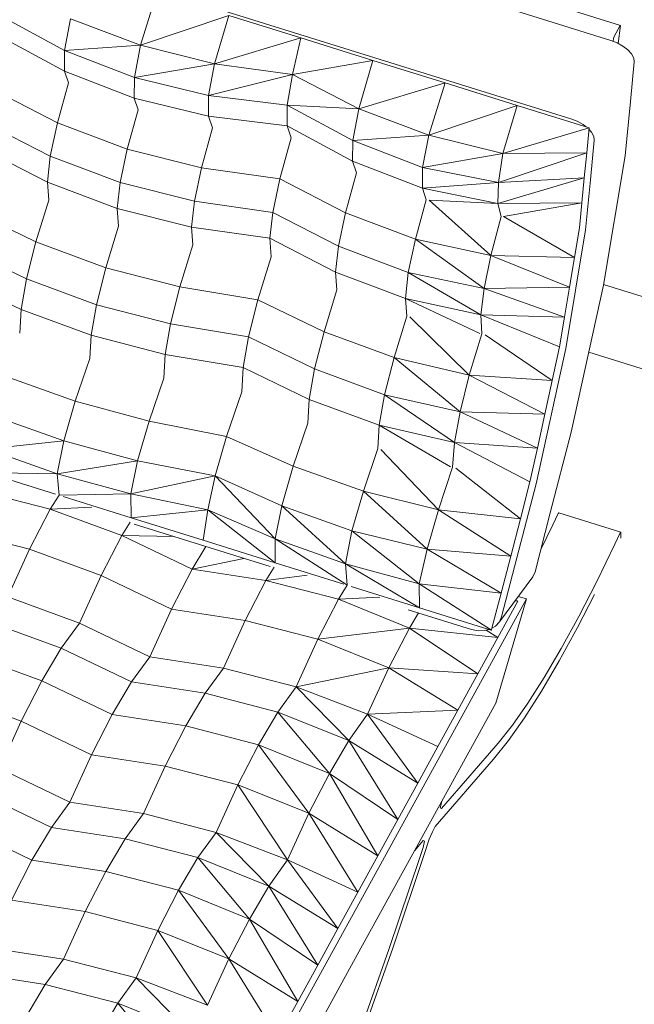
# Model space of a CAD drawing. Header units: millimetres. Extents: x -21126 to 28102, y -1237 to 9397.
# Tile 25 of 226: x -17158 to -16765, y 6362 to 6992. Entities that reach past the tile are written whole.
import ezdxf

# ---------------------------------------------------------------- set-up
doc = ezdxf.new("R2010")
doc.units = ezdxf.units.MM
doc.header["$MEASUREMENT"] = 0
doc.layers.add('Nuevo_09_EI_Mobiliari general', color=7, linetype='Continuous')
doc.layers.add('Nuevo_Ventanas Archicad', color=7, linetype='Continuous')
doc.layers.add('Nuevo_09_EI_Mobiliari general_Pluma_Nº__1', color=7, linetype='Continuous', lineweight=5)
doc.layers.add('Nuevo_Ventanas Archicad_Pluma_Nº__1', color=7, linetype='Continuous', lineweight=5)

# ---------------------------------------------------------------- blocks, each defined once
blk = doc.blocks.new('Elem Sección_95_1')
at = {"layer": 'Nuevo_09_EI_Mobiliari general_Pluma_Nº__1', "color": 7, "linetype": 'Continuous', "lineweight": 5}
for p, q in [((-16779.98, 6978.34), (-17493.49, 7201.17)), ((-16805.5, 6928.2), (-17519.02, 7151.03)), ((-17070.31, 7008.63), (-17080.72, 6975.28)), ((-16773.7, 6987.92), (-16813.34, 7000.3)), ((-17129.34, 6971.77), (-17171.22, 6994.41)), ((-17125.51, 6992.2), (-17129.34, 6971.77)), ((-17080.72, 6975.28), (-17125.51, 6992.2)), ((-17024.23, 6994.24), (-17080.72, 6975.28)), ((-17024.23, 6994.24), (-17033.35, 6963.42)), ((-16978.15, 6979.85), (-17024.23, 6994.24)), ((-16773.99, 6987.8), (-16777.71, 6980.75)), ((-16775.16, 6976.34), (-16773.7, 6987.92)), ((-16773.7, 6987.92), (-16773.99, 6987.8)), ((-17129.47, 6958.6), (-17171.35, 6981.24)), ((-16978.15, 6979.85), (-17033.35, 6963.42)), ((-16978.15, 6979.85), (-16983.49, 6956.45)), ((-16932.07, 6965.46), (-16978.15, 6979.85)), ((-16778.16, 6979.45), (-16778.38, 6977.72)), ((-16777.71, 6980.75), (-16778.16, 6979.45)), ((-17080.72, 6975.28), (-17129.34, 6971.77)), ((-17080.72, 6975.28), (-17084.69, 6954.56)), ((-17033.35, 6963.42), (-17080.72, 6975.28)), ((-16775.9, 6976.76), (-16779.98, 6978.34)), ((-16772.16, 6974.68), (-16775.9, 6976.76)), ((-16769.02, 6972.26), (-16772.16, 6974.68)), ((-17129.34, 6971.77), (-17129.47, 6958.6)), ((-17084.69, 6954.56), (-17129.34, 6971.77)), ((-16766.67, 6969.65), (-16769.02, 6972.26)), ((-16765.3, 6967.04), (-16766.67, 6969.65)), ((-16764.98, 6964.59), (-16765.3, 6967.04)), ((-17033.35, 6963.42), (-17084.69, 6954.56)), ((-17033.35, 6963.42), (-17037.18, 6942.98)), ((-16983.49, 6956.45), (-17033.35, 6963.42)), ((-16932.07, 6965.46), (-16983.49, 6956.45)), ((-16932.07, 6965.46), (-16941.19, 6934.63)), ((-16885.99, 6951.07), (-16932.07, 6965.46)), ((-16767.45, 6939.24), (-16764.98, 6964.59)), ((-17129.47, 6958.6), (-17126.9, 6951.11)), ((-17084.82, 6941.4), (-17129.47, 6958.6)), ((-17084.69, 6954.56), (-17084.82, 6941.4)), ((-17037.18, 6942.98), (-17084.69, 6954.56)), ((-16983.49, 6956.45), (-17037.18, 6942.98)), ((-16983.49, 6956.45), (-16986.89, 6936.84)), ((-16941.19, 6934.63), (-16983.49, 6956.45)), ((-17175.94, 6947.28), (-17133.92, 6925.65)), ((-17126.9, 6951.11), (-17133.92, 6925.65)), ((-16885.99, 6951.07), (-16941.19, 6934.63)), ((-16885.99, 6951.07), (-16896.39, 6917.71)), ((-16839.91, 6936.68), (-16885.99, 6951.07)), ((-17084.82, 6941.4), (-17082.28, 6933.98)), ((-17037.3, 6929.82), (-17084.82, 6941.4)), ((-17037.18, 6942.98), (-17037.3, 6929.82)), ((-16986.89, 6936.84), (-17037.18, 6942.98)), ((-16986.89, 6936.84), (-16987.02, 6923.68)), ((-16945.01, 6914.2), (-16986.89, 6936.84)), ((-16941.19, 6934.63), (-16986.89, 6936.84)), ((-16941.19, 6934.63), (-16945.01, 6914.2)), ((-16896.39, 6917.71), (-16941.19, 6934.63)), ((-16839.91, 6936.68), (-16896.39, 6917.71)), ((-16839.91, 6936.68), (-16849.02, 6905.85)), ((-16793.82, 6922.28), (-16839.91, 6936.68)), ((-16770.84, 6904.47), (-16767.45, 6939.24)), ((-17082.28, 6933.98), (-17089.23, 6908.79)), ((-17037.3, 6929.82), (-17034.74, 6922.32)), ((-16987.02, 6923.68), (-17037.3, 6929.82)), ((-17180.5, 6925.8), (-17138.48, 6904.18)), ((-17133.92, 6925.65), (-17138.48, 6904.18)), ((-17133.92, 6925.65), (-17089.23, 6908.79)), ((-17034.74, 6922.32), (-17041.76, 6896.87)), ((-16987.02, 6923.68), (-16984.38, 6915.95)), ((-16945.14, 6901.03), (-16987.02, 6923.68)), ((-16793.82, 6922.28), (-16849.02, 6905.85)), ((-16801.43, 6926.62), (-16805.5, 6928.2)), ((-16797.69, 6924.54), (-16801.43, 6926.62)), ((-16795.39, 6922.77), (-16797.69, 6924.54)), ((-16793.82, 6922.28), (-16795.38, 6906.31)), ((-16991.62, 6889.71), (-16984.38, 6915.95)), ((-16896.39, 6917.71), (-16945.01, 6914.2)), ((-16896.39, 6917.71), (-16900.36, 6897)), ((-16849.02, 6905.85), (-16896.39, 6917.71)), ((-16792.2, 6919.51), (-16793.91, 6921.42)), ((-16790.82, 6916.9), (-16792.2, 6919.51)), ((-16790.5, 6914.45), (-16790.82, 6916.9)), ((-16945.01, 6914.2), (-16945.14, 6901.03)), ((-16900.36, 6897), (-16945.01, 6914.2)), ((-16792.98, 6889.1), (-16790.5, 6914.45)), ((-17182.3, 6909.26), (-17140.28, 6887.63)), ((-17138.48, 6904.18), (-17140.28, 6887.63)), ((-17138.48, 6904.18), (-17093.79, 6887.32)), ((-17089.23, 6908.79), (-17093.79, 6887.32)), ((-17089.23, 6908.79), (-17041.76, 6896.87)), ((-16849.02, 6905.85), (-16900.36, 6897)), ((-16795.38, 6906.31), (-16851.87, 6887.35)), ((-16849.02, 6905.85), (-16851.87, 6887.35)), ((-16795.38, 6906.31), (-16849.02, 6905.85)), ((-16795.38, 6906.31), (-16796.94, 6890.34)), ((-16784.66, 6821.73), (-16770.84, 6904.47)), ((-17041.76, 6896.87), (-17046.32, 6875.4)), ((-17041.76, 6896.87), (-16991.62, 6889.71)), ((-16945.14, 6901.03), (-16942.58, 6893.54)), ((-16900.49, 6883.83), (-16945.14, 6901.03)), ((-16900.36, 6897), (-16900.49, 6883.83)), ((-16851.87, 6887.35), (-16900.36, 6897)), ((-16949.6, 6868.08), (-16942.58, 6893.54)), ((-17140.28, 6887.63), (-17095.58, 6870.78)), ((-17140.28, 6887.63), (-17139.42, 6876.21)), ((-17093.79, 6887.32), (-17095.58, 6870.78)), ((-17093.79, 6887.32), (-17046.32, 6875.4)), ((-16996.18, 6868.24), (-16991.62, 6889.71)), ((-16949.6, 6868.08), (-16991.62, 6889.71)), ((-16851.87, 6887.35), (-16900.49, 6883.83)), ((-16796.94, 6890.34), (-16852.14, 6873.9)), ((-16851.87, 6887.35), (-16852.14, 6873.9)), ((-16796.94, 6890.34), (-16851.87, 6887.35)), ((-16796.94, 6890.34), (-16798.5, 6874.36)), ((-16792.98, 6889.1), (-16796.09, 6857.15)), ((-16900.49, 6883.83), (-16897.95, 6876.42)), ((-16852.14, 6873.9), (-16900.49, 6883.83)), ((-17139.42, 6876.21), (-17147.72, 6849.37)), ((-17046.32, 6875.4), (-17048.11, 6858.85)), ((-17046.32, 6875.4), (-16996.18, 6868.24)), ((-16904.9, 6851.23), (-16897.95, 6876.42)), ((-16856.62, 6840.75), (-16896.04, 6876.02)), ((-16852.14, 6873.9), (-16896.04, 6876.02)), ((-16798.5, 6874.36), (-16852.14, 6873.9)), ((-16852.14, 6873.9), (-16849.98, 6865.58)), ((-16798.5, 6874.36), (-16848.61, 6865.58)), ((-16798.5, 6874.36), (-16800.05, 6858.39)), ((-17189.96, 6869.82), (-17147.72, 6849.37)), ((-17095.58, 6870.78), (-17048.11, 6858.85)), ((-17095.58, 6870.78), (-17094.73, 6859.48)), ((-16997.97, 6851.69), (-16996.18, 6868.24)), ((-16954.16, 6846.61), (-16996.18, 6868.24)), ((-16954.16, 6846.61), (-16949.6, 6868.08)), ((-16904.9, 6851.23), (-16949.6, 6868.08)), ((-16856.62, 6840.75), (-16849.98, 6865.58)), ((-16803.23, 6839.38), (-16848.61, 6865.58)), ((-17094.73, 6859.48), (-17102.94, 6832.92)), ((-17048.11, 6858.85), (-16997.97, 6851.69)), ((-17048.11, 6858.85), (-17047.25, 6847.43)), ((-16796.09, 6857.15), (-16808.79, 6781.12)), ((-16803.23, 6839.38), (-16800.05, 6858.39)), ((-17147.72, 6849.37), (-17153.74, 6825.7)), ((-17147.72, 6849.37), (-17102.94, 6832.92)), ((-17047.25, 6847.43), (-17055.55, 6820.59)), ((-16955.95, 6830.07), (-16997.97, 6851.69)), ((-16997.08, 6839.92), (-16997.97, 6851.69)), ((-16955.95, 6830.07), (-16954.16, 6846.61)), ((-16909.46, 6829.76), (-16954.16, 6846.61)), ((-16909.46, 6829.76), (-16904.9, 6851.23)), ((-16856.62, 6840.75), (-16904.9, 6851.23)), ((-16861.05, 6819.52), (-16904.9, 6851.23)), ((-17195.99, 6846.15), (-17153.74, 6825.7)), ((-16861.05, 6819.52), (-16856.62, 6840.75)), ((-16803.23, 6839.38), (-16856.62, 6840.75)), ((-16806.41, 6820.37), (-16856.62, 6840.75)), ((-17005.64, 6812.26), (-16997.08, 6839.92)), ((-16806.41, 6820.37), (-16803.23, 6839.38)), ((-17102.94, 6832.92), (-17108.97, 6809.25)), ((-17102.94, 6832.92), (-17055.55, 6820.59)), ((-16911.25, 6813.21), (-16955.95, 6830.07)), ((-16955.09, 6818.65), (-16955.95, 6830.07)), ((-16911.25, 6813.21), (-16909.46, 6829.76)), ((-16861.05, 6819.52), (-16909.46, 6829.76)), ((-16862.98, 6802.73), (-16909.46, 6829.76)), ((-17199.41, 6826.6), (-17157.16, 6806.15)), ((-17153.74, 6825.7), (-17157.16, 6806.15)), ((-17153.74, 6825.7), (-17108.97, 6809.25)), ((-16805.22, 6727.66), (-16784.66, 6821.73)), ((-17055.55, 6820.59), (-17061.58, 6796.92)), ((-17055.55, 6820.59), (-17005.64, 6812.26)), ((-16963.39, 6791.81), (-16955.09, 6818.65)), ((-16862.98, 6802.73), (-16861.05, 6819.52)), ((-16806.41, 6820.37), (-16861.05, 6819.52)), ((-16809.58, 6801.36), (-16861.05, 6819.52)), ((-16809.58, 6801.36), (-16806.41, 6820.37)), ((-17108.97, 6809.25), (-17112.38, 6789.7)), ((-17108.97, 6809.25), (-17061.58, 6796.92)), ((-17011.67, 6788.58), (-17005.64, 6812.26)), ((-16963.39, 6791.81), (-17005.64, 6812.26)), ((-16862.98, 6802.73), (-16911.25, 6813.21)), ((-16910.4, 6801.91), (-16911.25, 6813.21)), ((-16863.76, 6790.83), (-16911.25, 6813.21)), ((-17157.16, 6806.15), (-17158.02, 6791.06)), ((-17157.16, 6806.15), (-17112.38, 6789.7)), ((-16809.58, 6801.36), (-16862.98, 6802.73)), ((-16862.51, 6790.57), (-16862.98, 6802.73)), ((-16812.76, 6782.36), (-16862.98, 6802.73)), ((-17061.58, 6796.92), (-17065, 6777.37)), ((-17061.58, 6796.92), (-17011.67, 6788.58)), ((-16918.61, 6775.36), (-16910.4, 6801.91)), ((-16870.46, 6764.24), (-16908.43, 6801.42)), ((-16809.58, 6801.36), (-16812.76, 6782.36)), ((-17112.38, 6789.7), (-17113.24, 6774.77)), ((-17112.38, 6789.7), (-17065, 6777.37)), ((-16969.42, 6768.14), (-16963.39, 6791.81)), ((-16918.61, 6775.36), (-16963.39, 6791.81)), ((-16870.46, 6764.24), (-16862.51, 6790.57)), ((-16817.48, 6760.75), (-16860.38, 6790)), ((-17015.08, 6769.03), (-17011.67, 6788.58)), ((-16969.42, 6768.14), (-17011.67, 6788.58)), ((-17065, 6777.37), (-17065.86, 6762.28)), ((-17065, 6777.37), (-17015.08, 6769.03)), ((-16808.79, 6781.12), (-16827.68, 6694.68)), ((-16817.48, 6760.75), (-16812.76, 6782.36)), ((-17122.53, 6747.44), (-17113.24, 6774.77)), ((-16924.64, 6751.68), (-16918.61, 6775.36)), ((-16870.46, 6764.24), (-16918.61, 6775.36)), ((-16876.36, 6740.77), (-16918.61, 6775.36)), ((-17015.97, 6753.48), (-17015.08, 6769.03)), ((-16972.84, 6748.59), (-17015.08, 6769.03)), ((-16972.84, 6748.59), (-16969.42, 6768.14)), ((-16924.64, 6751.68), (-16969.42, 6768.14)), ((-17167.41, 6763.45), (-17122.53, 6747.44)), ((-17075.25, 6734.67), (-17065.86, 6762.28)), ((-16876.36, 6740.77), (-16870.46, 6764.24)), ((-16817.48, 6760.75), (-16870.46, 6764.24)), ((-16822.2, 6739.13), (-16870.46, 6764.24)), ((-16822.2, 6739.13), (-16817.48, 6760.75)), ((-17025.65, 6725.02), (-17015.97, 6753.48)), ((-17129.89, 6722.11), (-17122.53, 6747.44)), ((-17122.53, 6747.44), (-17075.25, 6734.67)), ((-16973.7, 6733.5), (-16972.84, 6748.59)), ((-16928.06, 6732.13), (-16972.84, 6748.59)), ((-16928.06, 6732.13), (-16924.64, 6751.68)), ((-16876.36, 6740.77), (-16924.64, 6751.68)), ((-16879.91, 6721.02), (-16924.64, 6751.68)), ((-16879.91, 6721.02), (-16876.36, 6740.77)), ((-16822.2, 6739.13), (-16876.36, 6740.77)), ((-16826.92, 6717.52), (-16876.36, 6740.77)), ((-17174.77, 6738.11), (-17129.89, 6722.11)), ((-17082.61, 6709.33), (-17075.25, 6734.67)), ((-17075.25, 6734.67), (-17025.65, 6725.02)), ((-16983.09, 6705.88), (-16973.7, 6733.5)), ((-16826.92, 6717.52), (-16822.2, 6739.13)), ((-16928.91, 6717.2), (-16928.06, 6732.13)), ((-16879.91, 6721.02), (-16928.06, 6732.13)), ((-16882.4, 6705.57), (-16928.06, 6732.13)), ((-16818.63, 6676.03), (-16805.22, 6727.66)), ((-17179.03, 6716.95), (-17129.89, 6722.11)), ((-17134.03, 6701.1), (-17129.89, 6722.11)), ((-17129.89, 6722.11), (-17082.61, 6709.33)), ((-17033.01, 6699.68), (-17025.65, 6725.02)), ((-16983.09, 6705.88), (-17025.65, 6725.02)), ((-16881.14, 6705.29), (-16879.91, 6721.02)), ((-16826.92, 6717.52), (-16879.91, 6721.02)), ((-16831.65, 6695.91), (-16879.91, 6721.02)), ((-17179.03, 6716.95), (-17134.03, 6701.1)), ((-16938.2, 6689.88), (-16928.91, 6717.2)), ((-16890.22, 6678.05), (-16926.95, 6716.68)), ((-16826.92, 6717.52), (-16831.65, 6695.91)), ((-17134.03, 6701.1), (-17082.61, 6709.33)), ((-17086.87, 6688.17), (-17082.61, 6709.33)), ((-17082.61, 6709.33), (-17033.01, 6699.68)), ((-17178.86, 6701.75), (-17135.03, 6688.06)), ((-17178.86, 6701.75), (-17134.03, 6701.1)), ((-16990.45, 6680.55), (-16983.09, 6705.88)), ((-16938.2, 6689.88), (-16983.09, 6705.88)), ((-16890.22, 6678.05), (-16881.14, 6705.29)), ((-16837.81, 6672.19), (-16879.06, 6704.6)), ((-17132.79, 6687.44), (-17134.03, 6701.1)), ((-17134.03, 6701.1), (-17086.87, 6688.17)), ((-17086.87, 6688.17), (-17033.01, 6699.68)), ((-17037.62, 6678.04), (-17033.01, 6699.68)), ((-16990.45, 6680.55), (-17033.01, 6699.68)), ((-16994.71, 6659.38), (-17033.01, 6699.68)), ((-16837.81, 6672.19), (-16831.65, 6695.91)), ((-17138.49, 6678.44), (-17184.94, 6690.44)), ((-16945.56, 6664.54), (-16938.2, 6689.88)), ((-16890.22, 6678.05), (-16938.2, 6689.88)), ((-16897.46, 6652.87), (-16938.2, 6689.88)), ((-16827.68, 6694.68), (-16840.01, 6647.23)), ((-17132.79, 6687.44), (-17138.49, 6678.44)), ((-17132.55, 6687.37), (-17086.87, 6688.17)), ((-17130.29, 6686.58), (-17086.7, 6672.97)), ((-17086.7, 6672.97), (-17086.87, 6688.17)), ((-17086.87, 6688.17), (-17037.62, 6678.04)), ((-17138.49, 6678.44), (-17151.66, 6652.77)), ((-17111.98, 6679.66), (-17138.49, 6678.44)), ((-17092.78, 6661.65), (-17138.49, 6678.44)), ((-17086.7, 6672.97), (-17037.62, 6678.04)), ((-17040.62, 6658.58), (-17037.62, 6678.04)), ((-16994.71, 6659.38), (-17037.62, 6678.04)), ((-16994.54, 6644.19), (-17037.62, 6678.04)), ((-16994.71, 6659.38), (-16990.45, 6680.55)), ((-16945.56, 6664.54), (-16990.45, 6680.55)), ((-16949.71, 6643.54), (-16990.45, 6680.55)), ((-16897.46, 6652.87), (-16890.22, 6678.05)), ((-16837.81, 6672.19), (-16890.22, 6678.05)), ((-16843.97, 6648.46), (-16890.22, 6678.05)), ((-17087.42, 6670.19), (-17092.78, 6661.65)), ((-17086.7, 6672.97), (-17040.62, 6658.58)), ((-16843.97, 6648.46), (-16837.81, 6672.19)), ((-16818.63, 6676.03), (-16828.41, 6638.37)), ((-16813.64, 6675.77), (-16817.05, 6668.51)), ((-16813.26, 6676.14), (-16813.64, 6675.77)), ((-16773.62, 6663.76), (-16813.26, 6676.14)), ((-17151.66, 6652.77), (-17198.11, 6664.77)), ((-16997.82, 6641.68), (-17084.84, 6668.86)), ((-16949.71, 6643.54), (-16945.56, 6664.54)), ((-16897.46, 6652.87), (-16945.56, 6664.54)), ((-16902.55, 6630.6), (-16945.56, 6664.54)), ((-16817.05, 6668.51), (-16824.7, 6652.66)), ((-16773.62, 6663.76), (-16774, 6663.39)), ((-16773.62, 6659.8), (-16773.62, 6663.76)), ((-17092.78, 6661.65), (-17105.94, 6635.98)), ((-17047.8, 6640.14), (-17092.78, 6661.65)), ((-17059.26, 6660.87), (-17092.78, 6661.65)), ((-16994.54, 6644.19), (-17040.62, 6658.58)), ((-16949.71, 6643.54), (-16994.71, 6659.38)), ((-16994.54, 6644.19), (-16994.71, 6659.38)), ((-16948.69, 6629.95), (-16994.71, 6659.38)), ((-16774, 6663.39), (-16777.41, 6656.13)), ((-17151.66, 6652.77), (-17165.55, 6622.37)), ((-17105.94, 6635.98), (-17151.66, 6652.77)), ((-17039.01, 6654.55), (-17047.8, 6640.14)), ((-16902.55, 6630.6), (-16897.46, 6652.87)), ((-16843.97, 6648.46), (-16897.46, 6652.87)), ((-16850.13, 6624.74), (-16897.46, 6652.87)), ((-16777.41, 6656.13), (-16788.97, 6632.18)), ((-17014.67, 6646.94), (-17047.8, 6640.14)), ((-16850.13, 6624.74), (-16843.97, 6648.46)), ((-16840.01, 6647.23), (-16849.79, 6609.57)), ((-17047.8, 6640.14), (-17060.97, 6614.48)), ((-17000.62, 6632.87), (-17047.8, 6640.14)), ((-16995.26, 6641.41), (-17000.62, 6632.87)), ((-16950.7, 6630.5), (-16994.54, 6644.19)), ((-16902.55, 6630.6), (-16949.71, 6643.54)), ((-16948.47, 6629.87), (-16949.71, 6643.54)), ((-16902.38, 6615.41), (-16949.71, 6643.54)), ((-17105.94, 6635.98), (-17119.84, 6605.59)), ((-17060.97, 6614.48), (-17105.94, 6635.98)), ((-17000.62, 6632.87), (-17013.78, 6607.2)), ((-16974.06, 6636.14), (-17000.62, 6632.87)), ((-16954.16, 6620.87), (-17000.62, 6632.87)), ((-16829.83, 6635.16), (-16851.21, 6606.36)), ((-16828.41, 6638.37), (-16829.83, 6635.16)), ((-16948.47, 6629.87), (-16954.16, 6620.87)), ((-16902.38, 6615.41), (-16945.96, 6629.02)), ((-16850.13, 6624.74), (-16902.55, 6630.6)), ((-16902.38, 6615.41), (-16902.55, 6630.6)), ((-16856.3, 6601.01), (-16902.55, 6630.6)), ((-16788.97, 6632.18), (-16800.41, 6609.82)), ((-17165.55, 6622.37), (-17119.84, 6605.59)), ((-16954.16, 6620.87), (-16967.33, 6595.2)), ((-16927.66, 6622.1), (-16954.16, 6620.87)), ((-16908.71, 6602.42), (-16954.16, 6620.87)), ((-16937.76, 6432.17), (-16833.92, 6621.05)), ((-16850.13, 6624.74), (-16855.96, 6602.3)), ((-16833.92, 6621.05), (-16853.56, 6554.36)), ((-16839.35, 6619.62), (-16852.15, 6596.35)), ((-16839.35, 6619.62), (-16841.26, 6619.75)), ((-16839.35, 6619.62), (-16840.98, 6620.13)), ((-16839.1, 6622.67), (-16833.92, 6621.05)), ((-16801.31, 6602.72), (-16790.48, 6623.9)), ((-17060.97, 6614.48), (-17074.86, 6584.08)), ((-17013.78, 6607.2), (-17060.97, 6614.48)), ((-16869.04, 6601.46), (-16909.66, 6614.15)), ((-16857.86, 6601.5), (-16902.38, 6615.41)), ((-17013.78, 6607.2), (-17027.68, 6576.81)), ((-16967.33, 6595.2), (-17013.78, 6607.2)), ((-16903.02, 6612.08), (-16908.71, 6602.42)), ((-16849.79, 6609.57), (-16851.21, 6606.36)), ((-16800.41, 6609.82), (-16811.62, 6589.25)), ((-17177.25, 6606.21), (-17131.54, 6589.43)), ((-17131.54, 6589.43), (-17119.84, 6605.59)), ((-17119.84, 6605.59), (-17074.86, 6584.08)), ((-16908.71, 6602.42), (-16967.33, 6595.2)), ((-16908.71, 6602.42), (-16921.84, 6576.99)), ((-16864.95, 6573.07), (-16908.71, 6602.42)), ((-16852.15, 6596.35), (-16908.71, 6602.42)), ((-16864.82, 6600.63), (-16869.04, 6601.46)), ((-16860.65, 6600.74), (-16864.82, 6600.63)), ((-16857.86, 6601.5), (-16860.65, 6600.74)), ((-16852.15, 6596.35), (-16859.69, 6601)), ((-16856.3, 6601.01), (-16857.86, 6601.5)), ((-16855.96, 6602.3), (-16856.3, 6601.01)), ((-16853.61, 6603.7), (-16855.96, 6602.3)), ((-16851.21, 6606.36), (-16853.61, 6603.7)), ((-16812.96, 6581.35), (-16801.31, 6602.72)), ((-16967.33, 6595.2), (-16981.23, 6564.81)), ((-16921.84, 6576.99), (-16967.33, 6595.2)), ((-16852.15, 6596.35), (-16864.95, 6573.07)), ((-17143.96, 6568.55), (-17131.54, 6589.43)), ((-17131.54, 6589.43), (-17086.56, 6567.92)), ((-16811.62, 6589.25), (-16822.49, 6570.68)), ((-17189.67, 6585.33), (-17143.96, 6568.55)), ((-17086.56, 6567.92), (-17074.86, 6584.08)), ((-17027.68, 6576.81), (-17074.86, 6584.08)), ((-17039.37, 6560.65), (-17027.68, 6576.81)), ((-16981.23, 6564.81), (-17027.68, 6576.81)), ((-16921.84, 6576.99), (-16981.23, 6564.81)), ((-16921.84, 6576.99), (-16935.63, 6547.31)), ((-16877.74, 6549.79), (-16921.84, 6576.99)), ((-16864.95, 6573.07), (-16921.84, 6576.99)), ((-16824.26, 6562.05), (-16812.96, 6581.35)), ((-16864.95, 6573.07), (-16877.74, 6549.79)), ((-16822.49, 6570.68), (-16832.92, 6554.3)), ((-17157.13, 6542.88), (-17143.96, 6568.55)), ((-17143.96, 6568.55), (-17098.98, 6547.04)), ((-17098.98, 6547.04), (-17086.56, 6567.92)), ((-17039.37, 6560.65), (-17086.56, 6567.92)), ((-16992.92, 6548.65), (-16981.23, 6564.81)), ((-16935.63, 6547.31), (-16981.23, 6564.81)), ((-16947.43, 6530.44), (-16981.23, 6564.81)), ((-17202.84, 6559.66), (-17157.13, 6542.88)), ((-17051.8, 6539.76), (-17039.37, 6560.65)), ((-16992.92, 6548.65), (-17039.37, 6560.65)), ((-16835.09, 6545.03), (-16824.26, 6562.05)), ((-16853.56, 6554.36), (-16944.43, 6389.06)), ((-16832.92, 6554.3), (-16842.79, 6540.27)), ((-17112.15, 6521.37), (-17098.98, 6547.04)), ((-17051.8, 6539.76), (-17098.98, 6547.04)), ((-17005.35, 6527.76), (-16992.92, 6548.65)), ((-16947.43, 6530.44), (-16992.92, 6548.65)), ((-16959.89, 6509.32), (-16992.92, 6548.65)), ((-16947.43, 6530.44), (-16935.63, 6547.31)), ((-16877.74, 6549.79), (-16935.63, 6547.31)), ((-16890.54, 6526.52), (-16935.63, 6547.31)), ((-16903.33, 6503.24), (-16935.63, 6547.31)), ((-16877.74, 6549.79), (-16890.54, 6526.52)), ((-16845.35, 6530.45), (-16835.09, 6545.03)), ((-17171.03, 6512.48), (-17157.13, 6542.88)), ((-17157.13, 6542.88), (-17112.15, 6521.37)), ((-17064.97, 6514.09), (-17051.8, 6539.76)), ((-17005.35, 6527.76), (-17051.8, 6539.76)), ((-16842.79, 6540.27), (-16852.01, 6528.74)), ((-17018.51, 6502.09), (-17005.35, 6527.76)), ((-16959.89, 6509.32), (-17005.35, 6527.76)), ((-16973.02, 6483.89), (-17005.35, 6527.76)), ((-16959.89, 6509.32), (-16947.43, 6530.44)), ((-16903.33, 6503.24), (-16947.43, 6530.44)), ((-16916.13, 6479.96), (-16947.43, 6530.44)), ((-16890.54, 6526.52), (-16903.33, 6503.24)), ((-16852.01, 6528.74), (-16888.15, 6486.95)), ((-16854.94, 6518.46), (-16845.35, 6530.45)), ((-17126.05, 6490.97), (-17112.15, 6521.37)), ((-17064.97, 6514.09), (-17112.15, 6521.37)), ((-17078.86, 6483.7), (-17064.97, 6514.09)), ((-17018.51, 6502.09), (-17064.97, 6514.09)), ((-16892.2, 6475.37), (-16854.94, 6518.46)), ((-17171.03, 6512.48), (-17126.05, 6490.97)), ((-16973.02, 6483.89), (-16959.89, 6509.32)), ((-16916.13, 6479.96), (-16959.89, 6509.32)), ((-16928.93, 6456.68), (-16959.89, 6509.32)), ((-17032.41, 6471.7), (-17018.51, 6502.09)), ((-16973.02, 6483.89), (-17018.51, 6502.09)), ((-16986.81, 6454.2), (-17018.51, 6502.09)), ((-16916.13, 6479.96), (-16903.33, 6503.24)), ((-17182.72, 6496.32), (-17137.74, 6474.81)), ((-17137.74, 6474.81), (-17126.05, 6490.97)), ((-17078.86, 6483.7), (-17126.05, 6490.97)), ((-16889.04, 6487.3), (-16888.1, 6491.5)), ((-16888.1, 6491.5), (-16888.08, 6491.56)), ((-17090.56, 6467.54), (-17078.86, 6483.7)), ((-17032.41, 6471.7), (-17078.86, 6483.7)), ((-16986.81, 6454.2), (-16973.02, 6483.89)), ((-16928.93, 6456.68), (-16973.02, 6483.89)), ((-16941.72, 6433.41), (-16973.02, 6483.89)), ((-16888.15, 6486.95), (-16889.04, 6487.3)), ((-17195.15, 6475.44), (-17150.17, 6453.93)), ((-17150.17, 6453.93), (-17137.74, 6474.81)), ((-17090.56, 6467.54), (-17137.74, 6474.81)), ((-16928.93, 6456.68), (-16916.13, 6479.96)), ((-16894.1, 6472.13), (-16892.2, 6475.37)), ((-17044.11, 6455.54), (-17032.41, 6471.7)), ((-16986.81, 6454.2), (-17032.41, 6471.7)), ((-16998.62, 6437.33), (-17032.41, 6471.7)), ((-16896.03, 6467.27), (-16894.1, 6472.13)), ((-17102.98, 6446.66), (-17090.56, 6467.54)), ((-17044.11, 6455.54), (-17090.56, 6467.54)), ((-16905.34, 6460.18), (-16899.91, 6466.45)), ((-16899.04, 6466.11), (-16899.95, 6462.02)), ((-16899.91, 6466.45), (-16899.04, 6466.11)), ((-16899.02, 6458.1), (-16896.03, 6467.27)), ((-16941.72, 6433.41), (-16928.93, 6456.68)), ((-16901.87, 6456.17), (-16921.84, 6396.82)), ((-16919.36, 6397.7), (-16899.02, 6458.1)), ((-16899.95, 6462.02), (-16901.87, 6456.17)), ((-17163.33, 6428.26), (-17150.17, 6453.93)), ((-17102.98, 6446.66), (-17150.17, 6453.93)), ((-17056.53, 6434.66), (-17044.11, 6455.54)), ((-16998.62, 6437.33), (-17044.11, 6455.54)), ((-17011.08, 6416.21), (-17044.11, 6455.54)), ((-16998.62, 6437.33), (-16986.81, 6454.2)), ((-16941.72, 6433.41), (-16986.81, 6454.2)), ((-16954.52, 6410.13), (-16986.81, 6454.2)), ((-17116.15, 6420.99), (-17102.98, 6446.66)), ((-17056.53, 6434.66), (-17102.98, 6446.66)), ((-17011.08, 6416.21), (-16998.62, 6437.33)), ((-16954.52, 6410.13), (-16998.62, 6437.33)), ((-16967.31, 6386.85), (-16998.62, 6437.33)), ((-17069.7, 6408.99), (-17056.53, 6434.66)), ((-17011.08, 6416.21), (-17056.53, 6434.66)), ((-17024.21, 6390.78), (-17056.53, 6434.66)), ((-16937.76, 6432.17), (-17035.73, 6253.95)), ((-16941.72, 6433.41), (-16954.52, 6410.13)), ((-17116.15, 6420.99), (-17163.33, 6428.26)), ((-17130.05, 6390.59), (-17116.15, 6420.99)), ((-17069.7, 6408.99), (-17116.15, 6420.99)), ((-17024.21, 6390.78), (-17011.08, 6416.21)), ((-16967.31, 6386.85), (-17011.08, 6416.21)), ((-16980.11, 6363.58), (-17011.08, 6416.21)), ((-17083.6, 6378.59), (-17069.7, 6408.99)), ((-17024.21, 6390.78), (-17069.7, 6408.99)), ((-17037.99, 6361.1), (-17069.7, 6408.99)), ((-16967.31, 6386.85), (-16954.52, 6410.13)), ((-17130.05, 6390.59), (-17177.23, 6397.87)), ((-16921.84, 6396.82), (-16943.12, 6337.02)), ((-16941.01, 6336.83), (-16919.36, 6397.7)), ((-17141.74, 6374.43), (-17130.05, 6390.59)), ((-17083.6, 6378.59), (-17130.05, 6390.59)), ((-16944.43, 6389.06), (-17042.4, 6210.84)), ((-17037.99, 6361.1), (-17024.21, 6390.78)), ((-16980.11, 6363.58), (-17024.21, 6390.78)), ((-16992.91, 6340.3), (-17024.21, 6390.78)), ((-16980.11, 6363.58), (-16967.31, 6386.85)), ((-17141.74, 6374.43), (-17188.92, 6381.71)), ((-17154.17, 6353.55), (-17141.74, 6374.43)), ((-17095.29, 6362.43), (-17141.74, 6374.43)), ((-17095.29, 6362.43), (-17083.6, 6378.59)), ((-17037.99, 6361.1), (-17083.6, 6378.59)), ((-17049.8, 6344.23), (-17083.6, 6378.59)), ((-17107.72, 6341.55), (-17095.29, 6362.43)), ((-17049.8, 6344.23), (-17095.29, 6362.43)), ((-17062.26, 6323.1), (-17095.29, 6362.43)), ((-16992.91, 6340.3), (-16980.11, 6363.58))]:
    blk.add_line(p, q, dxfattribs=at)
blk = doc.blocks.new('Elem Sección_109_1')
at = {"layer": 'Nuevo_Ventanas Archicad_Pluma_Nº__1', "color": 7, "linetype": 'Continuous', "lineweight": 5}
for p, q in [((-16784.58, 6822.21), (-16329.14, 6679.97)), ((-16348.12, 6639.54), (-16794.04, 6778.81))]:
    blk.add_line(p, q, dxfattribs=at)

msp = doc.modelspace()

# ---------------------------------------------------------------- block references
at = {"layer": 'Nuevo_09_EI_Mobiliari general', "lineweight": 0}
msp.add_blockref('Elem Sección_95_1', (0, 0), dxfattribs=at)

# ---------------------------------------------------------------- next in the draw order: block references
at = {"layer": 'Nuevo_Ventanas Archicad', "lineweight": 0}
msp.add_blockref('Elem Sección_109_1', (0, 0), dxfattribs=at)

doc.saveas('drawing.dxf')
